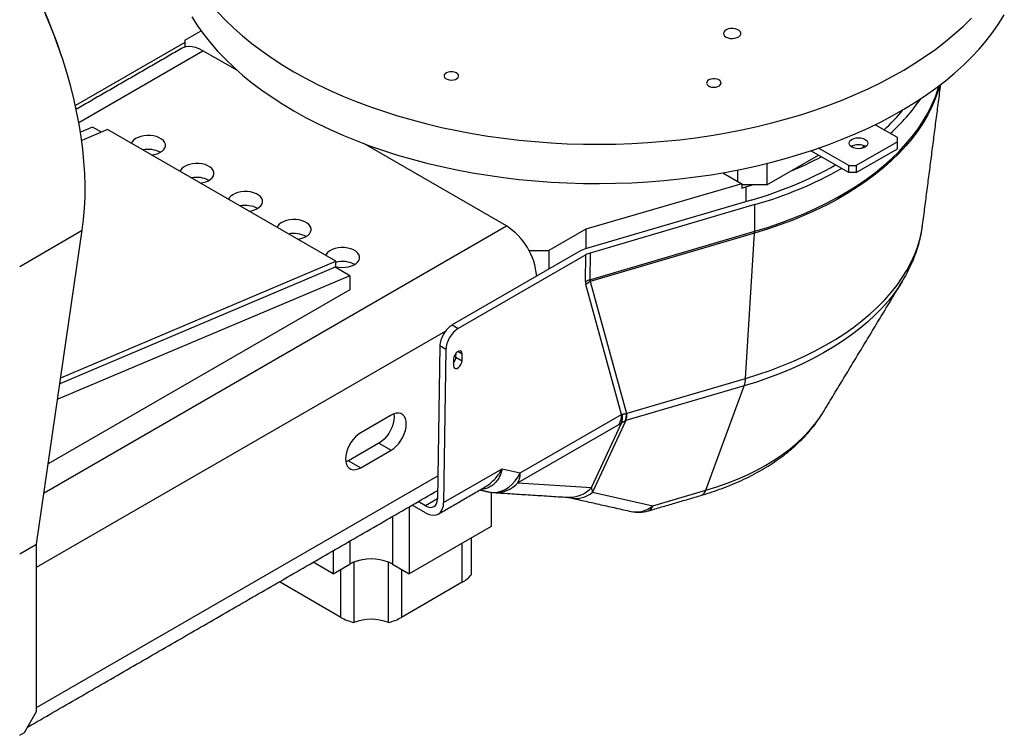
# Model space of a CAD drawing. Header units: millimetres. Extents: x 36 to 588, y 6 to 414.
# Tile 15 of 23: x 499 to 537, y 148 to 176. Entities that reach past the tile are written whole.
import ezdxf

# ---------------------------------------------------------------- set-up
doc = ezdxf.new("R2010")
doc.units = ezdxf.units.MM

msp = doc.modelspace()

# ---------------------------------------------------------------- linework, layer by layer
at = {"color": 7, "linetype": 'Continuous', "lineweight": 30}
for p, q in [((505.31762, 174.78746), (505.95235, 175.15388)), ((505.31762, 174.78746), (505.31762, 174.51537)), ((505.31762, 174.69792), (501.07406, 172.24816)), ((501.20546, 171.59724), (506.02473, 174.37935)), ((507.36236, 173.60715), (506.02473, 174.37935)), ((501.09232, 172.16486), (501.15241, 172.13017)), ((501.73494, 171.41315), (501.27014, 171.21639)), ((502.32555, 171.31681), (501.31814, 170.89035)), ((502.08109, 171.21332), (501.73494, 171.41315)), ((511.18795, 166.20065), (502.32555, 171.31681)), ((532.98907, 171.0049), (532.12408, 171.50424)), ((532.98907, 170.84161), (532.98907, 171.0049)), ((517.80984, 167.57594), (512.27602, 170.77055)), ((531.10344, 169.91635), (529.9278, 170.59503)), ((532.98907, 170.84161), (531.38629, 169.91635)), ((531.38629, 169.64417), (532.98907, 170.56943)), ((532.98907, 170.56943), (532.98907, 170.84161)), ((527.92147, 169.16783), (529.92503, 170.32446)), ((531.10344, 169.64417), (529.63066, 170.49439)), ((527.92147, 170.00192), (527.92147, 169.16783)), ((531.10344, 169.91635), (531.38629, 169.91635)), ((531.10344, 169.64417), (531.10344, 169.91635)), ((531.38629, 169.91635), (531.38629, 169.64417)), ((526.20805, 169.63993), (526.95126, 169.21088)), ((526.7901, 169.30392), (526.7901, 169.7492)), ((531.38629, 169.64417), (531.10344, 169.64417)), ((526.95126, 169.21088), (520.89688, 167.45302)), ((526.95126, 169.21088), (526.95126, 169.04757)), ((526.95126, 169.04757), (527.11163, 169.09413)), ((527.92147, 169.16783), (526.95127, 169.16783)), ((527.11163, 169.09413), (527.35874, 169.16782)), ((527.11163, 169.09413), (527.11163, 168.51863)), ((527.30776, 168.57632), (520.91291, 166.69532)), ((527.45911, 168.40484), (521.06428, 166.52384)), ((527.44891, 167.36569), (527.45911, 168.40484)), ((499.85698, 157.21198), (517.80984, 167.57594)), ((498.90987, 166.00065), (501.34173, 167.40453)), ((499.56648, 155.21775), (501.34173, 167.40453)), ((520.89688, 167.45302), (519.45975, 166.62338)), ((520.89688, 167.45302), (520.89688, 166.6905)), ((521.05091, 165.48376), (527.44891, 167.36569)), ((527.44634, 167.29277), (521.06605, 165.41606)), ((527.09331, 161.65161), (527.44634, 167.29277)), ((520.65984, 166.58917), (515.70528, 163.72897)), ((520.89556, 166.45308), (515.94102, 163.59288)), ((518.68386, 166.62338), (519.45975, 166.62338)), ((519.45975, 166.62338), (519.45975, 165.89638)), ((520.88219, 165.413), (520.89556, 166.45308)), ((521.06428, 166.52384), (521.05091, 165.48376)), ((511.16303, 165.97043), (500.47367, 161.44541)), ((500.50777, 161.67952), (511.18795, 166.20065)), ((511.18795, 166.20065), (511.16303, 165.97043)), ((511.72872, 165.64387), (511.16303, 165.97043)), ((511.72872, 165.64387), (500.3858, 160.84219)), ((511.72872, 165.64387), (511.72872, 165.09951)), ((522.27999, 160.25902), (520.89572, 165.29972)), ((521.06605, 165.41606), (522.47316, 160.29222)), ((533.18743, 165.43044), (533.1812, 165.42018)), ((511.72872, 165.09951), (500.02145, 158.34104)), ((515.70528, 163.72897), (515.94102, 163.59288)), ((499.56648, 154.3227), (515.4428, 163.4879)), ((515.22565, 162.91723), (515.135, 156.97209)), ((515.46139, 162.78114), (515.22565, 162.91723)), ((515.46139, 162.78114), (515.37066, 156.8313)), ((515.84978, 162.48011), (515.8522, 162.6388)), ((515.93025, 162.70425), (516.08956, 162.60907)), ((516.08545, 162.33931), (516.08956, 162.60907)), ((515.75958, 162.41858), (515.75546, 162.14881)), ((515.84978, 162.48011), (516.08545, 162.33931)), ((527.03991, 161.3658), (522.44352, 160.0138)), ((522.49692, 160.29962), (527.09331, 161.65161)), ((525.5521, 157.31287), (527.03991, 161.3658)), ((513.3315, 160.22772), (512.15298, 159.54738)), ((518.34603, 157.98799), (522.27999, 160.25902)), ((530.08239, 160.29737), (530.09346, 160.31555)), ((522.1918, 159.86882), (518.25784, 157.59779)), ((521.1112, 157.41648), (522.27748, 159.92151)), ((522.44352, 160.0138), (521.14935, 157.2341)), ((512.86009, 159.13895), (511.68158, 158.45861)), ((512.86009, 159.13895), (513.3315, 158.86682)), ((512.15298, 158.18648), (513.3315, 158.86682)), ((511.68158, 158.45861), (512.15298, 158.18648)), ((515.37066, 156.8313), (517.64859, 158.14631)), ((517.64859, 158.14631), (518.34603, 157.98799)), ((499.56648, 148.87909), (515.14876, 157.87455)), ((518.25784, 157.59779), (521.1112, 157.41648)), ((517.21158, 157.23171), (517.21158, 155.90735)), ((521.14935, 157.2341), (523.49309, 156.70723)), ((523.49309, 156.70723), (525.5521, 157.31287)), ((514.66366, 156.70933), (514.38528, 156.87004)), ((515.13514, 156.98151), (514.66366, 156.70933)), ((514.02866, 156.66416), (514.02866, 154.06989)), ((514.66366, 156.43715), (514.14954, 156.73394)), ((513.38095, 156.29025), (513.38095, 154.4438)), ((517.21158, 155.90735), (514.02866, 154.06989)), ((511.73103, 155.33777), (511.73103, 154.4438)), ((516.09152, 153.73641), (516.09152, 155.26075)), ((516.43721, 155.46031), (516.43721, 154.02752)), ((498.90987, 154.83869), (499.56648, 155.21775)), ((499.56648, 148.71901), (499.56648, 155.21775)), ((511.08332, 154.96385), (511.08332, 154.06989)), ((511.08332, 154.06989), (510.30904, 154.51687)), ((511.88175, 154.51692), (511.88175, 152.17617)), ((513.23023, 152.17617), (513.23023, 154.51692)), ((511.08332, 154.06989), (511.73103, 154.4438)), ((511.37748, 152.37573), (511.37748, 154.2397)), ((513.38095, 154.4438), (514.02866, 154.06989)), ((513.7345, 154.2397), (513.7345, 152.37573)), ((509.02046, 153.73641), (508.9892, 153.75494)), ((509.02046, 153.77299), (509.02046, 153.73641)), ((511.37748, 152.37573), (509.02046, 153.73641)), ((516.09152, 153.73641), (513.7345, 152.37573)), ((499.09508, 147.90251), (499.56648, 148.71901)), ((498.90987, 147.79559), (499.09508, 147.90251))]:
    msp.add_line(p, q, dxfattribs=at)
at = {"color": 7, "linetype": 'Continuous', "lineweight": 30, "flags": 128}
for points in [[(501.34173, 167.40453), (501.39376, 167.82387), (501.42937, 168.25482), (501.44851, 168.69661), (501.45114, 169.14845), (501.43726, 169.60956), (501.40689, 170.0791), (501.36009, 170.55627), (501.29693, 171.0402), (501.21754, 171.53004), (501.12204, 172.02493), (501.01062, 172.52399), (500.88345, 173.02633), (500.74079, 173.53108), (500.58286, 174.03733), (500.40996, 174.54418), (500.22239, 175.05076), (500.02048, 175.55614), (499.80458, 176.05945), (499.57509, 176.55979), (499.3324, 177.05628), (499.07695, 177.54803), (498.90987, 177.85466)], [(506.59602, 175.8866), (506.89839, 175.56949), (507.22122, 175.25918), (507.56403, 174.95609), (507.92634, 174.66066), (508.30765, 174.37331), (508.70741, 174.09444), (509.12507, 173.82445), (509.56001, 173.56372), (510.01164, 173.31262), (510.47931, 173.0715), (510.96236, 172.84071), (511.4601, 172.62058), (511.97184, 172.4114), (512.49684, 172.21349), (513.03437, 172.02712), (513.58366, 171.85255), (514.14394, 171.69003), (514.71441, 171.5398), (515.29427, 171.40205), (515.88269, 171.277), (516.47884, 171.16481), (517.08188, 171.06565), (517.69095, 170.97965), (518.3052, 170.90694), (518.92375, 170.84762), (519.54573, 170.80177), (520.17025, 170.76946), (520.79644, 170.75074), (521.4234, 170.74562), (522.05026, 170.75413), (522.67612, 170.77624), (523.30009, 170.81192), (523.9213, 170.86113), (524.53886, 170.92379), (525.1519, 170.99982), (525.75955, 171.08911), (526.36096, 171.19152), (526.95526, 171.30693), (527.54163, 171.43516), (528.11922, 171.57603), (528.68723, 171.72934), (529.24485, 171.89488), (529.79128, 172.07241), (530.32576, 172.26168), (530.84754, 172.46242), (531.35585, 172.67435), (531.85001, 172.89717), (532.32929, 173.13056), (532.79303, 173.3742), (533.24057, 173.62773), (533.67127, 173.8908), (534.08452, 174.16303), (534.47974, 174.44405), (534.85637, 174.73345), (535.21388, 175.03082), (535.55176, 175.33575), (535.86953, 175.6478)], [(505.59913, 175.68961), (505.81573, 175.34992), (506.05431, 175.01517), (506.31453, 174.68584), (506.59602, 174.36239), (506.89839, 174.04528), (507.22122, 173.73497), (507.56403, 173.43188), (507.92634, 173.13645), (508.30765, 172.8491), (508.70741, 172.57023), (509.12507, 172.30024), (509.56001, 172.03951), (510.01164, 171.78841), (510.47931, 171.5473), (510.96236, 171.31651), (511.4601, 171.09637), (511.97184, 170.8872), (512.49684, 170.68928), (513.03437, 170.50291), (513.58366, 170.32834), (514.14394, 170.16582), (514.71441, 170.01559), (515.29427, 169.87784), (515.88269, 169.75279), (516.47884, 169.6406), (517.08188, 169.54144), (517.69095, 169.45544), (518.3052, 169.38273), (518.92375, 169.32341), (519.54573, 169.27756), (520.17025, 169.24525), (520.79644, 169.22653), (521.4234, 169.22141), (522.05026, 169.22992), (522.67612, 169.25203), (523.30009, 169.28771), (523.9213, 169.33692), (524.53886, 169.39958), (525.1519, 169.47561), (525.75955, 169.5649), (526.36096, 169.66731), (526.95526, 169.78272), (527.54163, 169.91095), (528.11922, 170.05182), (528.68723, 170.20513), (529.24485, 170.37067), (529.79128, 170.5482), (530.32576, 170.73747), (530.84754, 170.93821), (531.35585, 171.15014), (531.85001, 171.37296), (532.32929, 171.60635), (532.79303, 171.84999), (533.24057, 172.10352), (533.67127, 172.36659), (534.08452, 172.63882), (534.47974, 172.91984), (534.85637, 173.20924), (535.21388, 173.50661), (535.55176, 173.81154), (535.86953, 174.12359), (536.16675, 174.44231), (536.44298, 174.76727), (536.69785, 175.09799), (536.93099, 175.43402), (537.14207, 175.77487)], [(526.34586, 175.19369), (526.2865, 175.15266), (526.24852, 175.10391), (526.23473, 175.05106), (526.24615, 174.99801), (526.28194, 174.94871), (526.33945, 174.90682), (526.4144, 174.87543), (526.50124, 174.85688), (526.59352, 174.85254), (526.68442, 174.86274), (526.76717, 174.88672), (526.83565, 174.9227), (526.88478, 174.96801), (526.91091, 175.01929), (526.9121, 175.07274), (526.88828, 175.12439), (526.84119, 175.17042), (526.77434, 175.2074), (526.69269, 175.23261), (526.60228, 175.24415), (526.50983, 175.24119), (526.42219, 175.22395), (526.34586, 175.19369)], [(506.02473, 174.37935), (505.88267, 174.45143), (505.74269, 174.50262), (505.60682, 174.53216), (505.47704, 174.53963), (505.35526, 174.52492), (505.24323, 174.48824), (505.19146, 174.46186)], [(515.47849, 173.5231), (515.4252, 173.48528), (515.39359, 173.44007), (515.38647, 173.39148), (515.40446, 173.34385), (515.44598, 173.30139), (515.50734, 173.26788), (515.58307, 173.24631), (515.66646, 173.23858), (515.75009, 173.24538), (515.82654, 173.26611), (515.889, 173.29892), (515.93193, 173.34091), (515.95152, 173.38834), (515.94602, 173.43699), (515.91592, 173.48254), (515.86391, 173.52096), (515.79459, 173.54881), (515.71413, 173.56363), (515.62967, 173.5641), (515.54873, 173.55018), (515.47849, 173.5231)], [(525.67209, 173.24602), (525.6188, 173.2082), (525.58719, 173.16299), (525.58006, 173.1144), (525.59806, 173.06677), (525.63958, 173.02431), (525.70094, 172.9908), (525.77667, 172.96923), (525.86006, 172.96149), (525.94369, 172.9683), (526.02013, 172.98902), (526.0826, 173.02184), (526.12553, 173.06383), (526.14512, 173.11125), (526.13962, 173.15991), (526.10952, 173.20546), (526.0575, 173.24387), (525.98818, 173.27173), (525.90772, 173.28654), (525.82327, 173.28702), (525.74233, 173.27309), (525.67209, 173.24602)], [(534.62941, 173.03214), (534.57151, 172.8313), (534.46025, 172.51277), (534.32599, 172.19721), (534.16896, 171.88518), (533.98942, 171.57721), (533.78771, 171.27386), (533.56416, 170.97564), (533.31918, 170.68309), (533.0532, 170.39673), (532.76668, 170.11704), (532.46011, 169.84452), (532.13406, 169.57966), (531.78907, 169.32291), (531.42576, 169.07472), (531.04476, 168.83553), (530.64676, 168.60577), (530.23243, 168.38582), (529.80251, 168.17609), (529.35775, 167.97693), (528.89895, 167.7887), (528.42688, 167.61173), (527.94239, 167.44632), (527.44634, 167.29277)], [(527.44891, 167.36569), (527.94518, 167.5193), (528.42988, 167.68478), (528.90214, 167.86183), (529.36114, 168.05014), (529.80609, 168.24938), (530.23619, 168.4592), (530.65069, 168.67924), (531.04886, 168.9091), (531.43002, 169.14839), (531.79348, 169.39668), (532.13862, 169.65354), (532.46481, 169.91852), (532.7715, 170.19115), (533.05815, 170.47096), (533.32425, 170.75745), (533.56933, 171.05012), (533.79297, 171.34846), (533.99477, 171.65194), (534.17438, 171.96004), (534.33148, 172.27221), (534.4658, 172.5879), (534.5771, 172.90656), (534.61027, 173.01759)], [(504.03751, 170.32852), (504.13638, 170.34492), (504.25039, 170.37689), (504.35184, 170.42073), (504.4371, 170.47487), (504.50306, 170.53735), (504.54735, 170.6059), (504.56837, 170.67805), (504.56536, 170.7512), (504.53842, 170.82269), (504.48853, 170.88995), (504.41749, 170.95054), (504.32787, 171.00228), (504.22291, 171.04329), (504.1064, 171.07209), (503.98255, 171.08765), (503.85585, 171.08939), (503.73086, 171.07725), (503.61211, 171.05168), (503.50389, 171.0136), (503.4101, 170.96439), (503.33415, 170.90582), (503.27877, 170.84), (503.25037, 170.78292)], [(531.2213, 170.93686), (531.29724, 170.9705), (531.38567, 170.99164), (531.48057, 170.99886), (531.57547, 170.99165), (531.6639, 170.9705), (531.73984, 170.93686), (531.79811, 170.89302), (531.83474, 170.84197), (531.84724, 170.78719), (531.83474, 170.7324), (531.79811, 170.68135), (531.73985, 170.63751), (531.6639, 170.60387), (531.57547, 170.58273), (531.48057, 170.57551), (531.38567, 170.58272), (531.29724, 170.60387), (531.2213, 170.63751), (531.16303, 170.68135), (531.12639, 170.7324), (531.1139, 170.78718), (531.1264, 170.84197), (531.16303, 170.89302), (531.2213, 170.93686)], [(531.71394, 170.67827), (531.59064, 170.58812), (531.58539, 170.58435)], [(505.92313, 169.23997), (506.022, 169.25637), (506.136, 169.28834), (506.23746, 169.33219), (506.32272, 169.38633), (506.38868, 169.4488), (506.43297, 169.51736), (506.45399, 169.58951), (506.45097, 169.66265), (506.42403, 169.73415), (506.37414, 169.80141), (506.3031, 169.862), (506.21348, 169.91374), (506.10852, 169.95475), (505.99201, 169.98355), (505.86817, 169.9991), (505.74146, 170.00084), (505.61648, 169.98871), (505.49773, 169.96314), (505.38951, 169.92506), (505.29572, 169.87584), (505.21977, 169.81727), (505.16439, 169.75146), (505.13598, 169.69438)], [(507.80874, 168.15143), (507.90762, 168.16783), (508.02162, 168.1998), (508.12308, 168.24364), (508.20834, 168.29778), (508.2743, 168.36026), (508.31859, 168.42881), (508.33961, 168.50097), (508.33659, 168.57411), (508.30965, 168.6456), (508.25976, 168.71286), (508.18872, 168.77346), (508.0991, 168.82519), (507.99414, 168.8662), (507.87763, 168.895), (507.75379, 168.91056), (507.62708, 168.9123), (507.50209, 168.90016), (507.38334, 168.8746), (507.27512, 168.83652), (507.18134, 168.7873), (507.10539, 168.72873), (507.05001, 168.66291), (507.0216, 168.60584)], [(509.69436, 167.06289), (509.79323, 167.07928), (509.90724, 167.11125), (510.0087, 167.1551), (510.09395, 167.20924), (510.15992, 167.27171), (510.20421, 167.34027), (510.22523, 167.41242), (510.22221, 167.48557), (510.19527, 167.55706), (510.14538, 167.62432), (510.07434, 167.68491), (509.98472, 167.73665), (509.87976, 167.77766), (509.76325, 167.80646), (509.63941, 167.82201), (509.5127, 167.82375), (509.38771, 167.81162), (509.26896, 167.78605), (509.16074, 167.74797), (509.06696, 167.69876), (508.99101, 167.64018), (508.93563, 167.57437), (508.90722, 167.51729)], [(527.09331, 161.65161), (527.57659, 161.80146), (528.04817, 161.96326), (528.50717, 162.1367), (528.95272, 162.32146), (529.384, 162.51718), (529.80018, 162.72351), (530.20049, 162.94005), (530.58417, 163.16639), (530.95051, 163.40212), (531.29881, 163.64679), (531.62843, 163.89994), (531.93874, 164.1611), (532.22917, 164.42977), (532.49916, 164.70545), (532.74821, 164.98762), (532.97585, 165.27576), (533.18167, 165.56932), (533.36525, 165.86775), (533.52627, 166.17049), (533.66443, 166.47697), (533.77945, 166.78662), (533.87113, 167.09886), (533.9393, 167.4131), (533.97129, 167.62086)], [(511.16644, 166.00191), (511.18344, 165.99755), (511.30417, 165.97527), (511.43001, 165.96658), (511.55643, 165.9718), (511.67885, 165.99074), (511.79286, 166.02271), (511.89432, 166.06656), (511.97957, 166.1207), (512.04554, 166.18317), (512.08983, 166.25172), (512.11085, 166.32388), (512.10783, 166.39702), (512.08089, 166.46852), (512.031, 166.53578), (511.95996, 166.59637), (511.87034, 166.6481), (511.76538, 166.68912), (511.64887, 166.71792), (511.52502, 166.73347), (511.39832, 166.73521), (511.27333, 166.72308), (511.15458, 166.69751), (511.04636, 166.65943), (510.95258, 166.61021), (510.87662, 166.55164), (510.82124, 166.48583), (510.79284, 166.42875)], [(533.1812, 165.42018), (533.0717, 165.24711), (532.86781, 164.95628), (532.64228, 164.67082), (532.39554, 164.39127), (532.12806, 164.11815), (531.84033, 163.85197), (531.5329, 163.59324), (531.20634, 163.34244), (530.86128, 163.10005), (530.49834, 162.86651), (530.11822, 162.64227), (529.72163, 162.42774), (529.30932, 162.22333), (528.88206, 162.02942), (528.44064, 161.84638), (527.9859, 161.67456), (527.5187, 161.51426), (527.03991, 161.3658)], [(516.08956, 162.60907), (516.08059, 162.66791), (516.05281, 162.70817), (516.00956, 162.72498), (515.95606, 162.71633), (515.89875, 162.68325), (515.84457, 162.62974), (515.80003, 162.56224), (515.77051, 162.48891), (515.75958, 162.41858)], [(515.75546, 162.14881), (515.76443, 162.08997), (515.79221, 162.04972), (515.83547, 162.0329), (515.88897, 162.04156), (515.94627, 162.07464), (516.00046, 162.12815), (516.04499, 162.19564), (516.07451, 162.26898), (516.08545, 162.33931)], [(513.43937, 160.27849), (513.44039, 160.27257), (513.44935, 160.15957), (513.44039, 160.03625), (513.41381, 159.90633), (513.3704, 159.77378), (513.31149, 159.6426), (513.23886, 159.51681), (513.15472, 159.4002), (513.06163, 159.29634), (512.96242, 159.20836), (512.86009, 159.13895)], [(513.3315, 158.86682), (513.43382, 158.93623), (513.53303, 159.0242), (513.62612, 159.12807), (513.71026, 159.24467), (513.78289, 159.37047), (513.84181, 159.50164), (513.88522, 159.6342), (513.9118, 159.76411), (513.92075, 159.88744), (513.9118, 160.00043), (513.88522, 160.09965), (513.84181, 160.18209), (513.78289, 160.24524), (513.71026, 160.28718), (513.62612, 160.30664), (513.53303, 160.30303), (513.43382, 160.27645), (513.3315, 160.22772)], [(525.5521, 157.31287), (525.97512, 157.4454), (526.38566, 157.59043), (526.7826, 157.74757), (527.16486, 157.9164), (527.53142, 158.09646), (527.8813, 158.28726), (528.21354, 158.48829), (528.52724, 158.69901), (528.82158, 158.91885), (529.09574, 159.14722), (529.34899, 159.38349), (529.58065, 159.62704), (529.79009, 159.87721), (529.97675, 160.13331), (530.08239, 160.29737)], [(512.15298, 159.54738), (512.05066, 159.47797), (511.95145, 159.39), (511.85836, 159.28613), (511.77422, 159.16953), (511.70159, 159.04373), (511.64267, 158.91256), (511.59927, 158.78), (511.57268, 158.65008), (511.56373, 158.52676), (511.57268, 158.41377), (511.59927, 158.31455), (511.64267, 158.23211), (511.70159, 158.16896), (511.77422, 158.12702), (511.85836, 158.10756), (511.95145, 158.11117), (512.05066, 158.13775), (512.15298, 158.18648)], [(511.68158, 158.45861), (511.57926, 158.40988), (511.57371, 158.40784)], [(517.1082, 157.25093), (517.14951, 157.24259), (517.30206, 157.22914), (517.45664, 157.24212), (517.61014, 157.28126), (517.75952, 157.34579), (517.90177, 157.43441), (518.03406, 157.54535), (518.15375, 157.6764), (518.25844, 157.82494), (518.34603, 157.98799)], [(514.66366, 156.70933), (514.75462, 156.66705), (514.84216, 156.64682), (514.92299, 156.64939), (514.99408, 156.67468), (515.05274, 156.72173), (515.09679, 156.78877), (515.12455, 156.87328), (515.135, 156.97209)], [(514.66366, 156.43715), (514.77306, 156.38382), (514.87982, 156.35145), (514.98138, 156.3408), (515.07529, 156.35213), (515.15928, 156.38518), (515.23134, 156.43913), (515.28973, 156.5127), (515.33305, 156.60412), (515.36024, 156.71118), (515.37066, 156.8313)], [(511.88132, 154.51703), (511.88138, 154.51702), (511.88143, 154.517), (511.88148, 154.51699), (511.88154, 154.51697), (511.88159, 154.51696), (511.88164, 154.51695), (511.8817, 154.51693), (511.88175, 154.51692)]]:
    msp.add_lwpolyline(points, dxfattribs=at)
at = {"color": 7, "linetype": 'Continuous', "lineweight": 30}
for centre, radius, start, end in [((480.14793, 167.41136), 21.48189, 18.449245, 29.145724), ((527.68938, 176.76007), 7.52042, 311.916984, 325.597487), ((527.22808, 177.02408), 7.76018, 312.509525, 320.52057), ((503.9041, 169.52834), 1.02005, 62.523507, 101.864323), ((531.48057, 170.18605), 0.54326, 58.872247, 121.12767), ((523.4984, 182.60534), 13.96824, 292.502243, 297.902255), ((523.11268, 183.2429), 15.25474, 285.962112, 299.32933), ((523.1531, 183.45426), 15.65333, 285.967148, 299.329672), ((505.78971, 168.43979), 1.02006, 62.523565, 101.864266), ((507.67533, 167.35125), 1.02006, 62.523548, 101.864281), ((516.42184, 165.40946), 2.57298, 4.757603, 57.353634), ((509.56095, 166.2627), 1.02006, 62.523542, 101.864288), ((526.06314, 167.37819), 1.38583, 356.466146, 359.483091), ((511.44469, 165.17007), 1.02455, 62.535836, 104.761393), ((521.25902, 164.75108), 0.76166, 105.856333, 119.652649), ((521.42864, 164.70234), 0.80054, 116.932034, 131.736073), ((515.47998, 162.50605), 0.37071, 318.391327, 355.987532), ((526.06471, 161.6959), 1.02955, 341.299342, 357.534678), ((521.41257, 160.25), 0.86747, 333.933222, 0.59565), ((521.56052, 160.16633), 0.75761, 341.145996, 7.512409), ((521.44822, 160.28685), 1.02495, 344.359044, 0.300269), ((521.4684, 160.34388), 1.02947, 341.299388, 357.535904), ((517.47861, 157.97897), 0.86747, 333.933222, 0.59565), ((517.38705, 158.40796), 1.18939, 266.710838, 317.065194), ((517.40336, 158.55118), 1.33333, 257.210327, 266.364208), ((520.24041, 158.22665), 1.18939, 266.710815, 317.065216), ((520.50703, 157.97562), 0.98103, 258.270278, 310.899817), ((525.2794, 157.37695), 0.28013, 290.991412, 346.777415), ((522.84571, 157.46812), 0.99903, 258.822529, 310.391879), ((522.94448, 157.78891), 1.33333, 257.330417, 286.390866), ((523.22038, 156.77131), 0.28013, 290.991494, 346.77716), ((512.34817, 153.36805), 1.2402, 112.112519, 119.842155), ((512.55599, 152.76537), 1.87709, 68.935364, 111.064568), ((512.55599, 152.76488), 1.87729, 68.951759, 111.048275), ((513.25197, 154.43259), 0.08709, 104.169689, 104.460739), ((512.76376, 153.36792), 1.24034, 60.158736, 67.887418), ((515.5283, 154.75603), 1.16484, 298.91574, 321.287294), ((512.36011, 154.12183), 2.0036, 240.63109, 256.187376), ((512.55599, 150.42413), 1.87729, 68.951759, 111.048275), ((512.75184, 154.12191), 2.00369, 283.812817, 299.36846)]:
    msp.add_arc(centre, radius, start, end, dxfattribs=at)
for centre, major_axis, ratio, start_param, end_param in [((521.36702, 166.18089), (1.00005, -0.00013), 0.57731555, 2.04220783, 2.35631885), ((521.36702, 166.18089), (0.6667, -0.00009), 0.57731555, 2.04220783, 2.35631885), ((524.84941, 167.72749), (3.91519, 2.51486), 0.2547271, 2.97487171, 3.06213817), ((525.32074, 167.4459), (4.25681, 2.02559), 0.16459532, 3.06045098, 3.14771744), ((515.69706, 163.18936), (0.34187, 0.57239), 0.56722, 0.79374557, 2.3645419), ((515.93279, 163.05327), (0.34187, 0.57239), 0.56722, 0.79374557, 2.3645419), ((521.89718, 163.08773), (-0.39224, 2.82782), 0.19576514, 3.12466925, 3.18230987), ((521.85898, 155.53939), (0.94379, 4.77809), 0.34428035, 0.17781431, 0.19108879), ((522.75165, 162.13434), (1.26267, 2.36695), 0.39701947, 3.70893817, 3.76657879), ((521.25698, 156.33526), (1.24501, 3.68159), 0.13290952, 0.10552246, 0.11879693), ((521.78578, 157.47106), (0.62546, 0.26467), 0.96634519, 2.81165576, 3.09616996)]:
    msp.add_ellipse(centre, major_axis=major_axis, ratio=ratio, start_param=start_param, end_param=end_param, dxfattribs=at)
for points in [[(505.19146, 174.46186), (501.10558, 172.10313)], [(533.97129, 167.62086), (534.67418, 173.06641)], [(530.09346, 160.31555), (533.18743, 165.43044)], [(522.31163, 160.26538), (522.47316, 160.29222)], [(522.43522, 160.01052), (522.27748, 159.92151)], [(499.2169, 148.11352), (515.14008, 157.30577)], [(515.16362, 156.38764), (516.96344, 157.42665)], [(516.78582, 157.32411), (517.1082, 157.25093)], [(517.31881, 157.22053), (520.17217, 157.03922)], [(520.30831, 157.01492), (522.65204, 156.48804)], [(523.32073, 156.50976), (525.37975, 157.11541)]]:
    msp.add_open_spline(points, degree=1, dxfattribs=at)
for points, knots in [([(533.17788, 165.41957), (533.20484, 165.46275), (533.29589, 165.60858), (533.42981, 165.86387), (533.57921, 166.18357), (533.70564, 166.50685), (533.81105, 166.83238), (533.89336, 167.15982), (533.946, 167.42263), (533.96366, 167.57672), (533.96868, 167.62051)], [0, 0, 0, 0, 0.063042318, 0.212886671, 0.361395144, 0.508573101, 0.654478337, 0.799214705, 0.942934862, 1, 1, 1, 1]), ([(525.37975, 157.11541), (525.45156, 157.13696), (525.65803, 157.19891), (525.99217, 157.31072), (526.37839, 157.45461), (526.754, 157.61077), (527.11828, 157.77885), (527.47033, 157.95876), (527.80923, 158.15031), (528.13404, 158.35326), (528.44373, 158.56731), (528.73729, 158.79204), (529.01372, 159.02698), (529.27196, 159.27153), (529.51125, 159.52489), (529.73003, 159.78654), (529.92102, 160.04227), (530.02928, 160.21492), (530.07911, 160.29439)], [0, 0, 0, 0, 0.0346421, 0.0995976, 0.16467273, 0.22987363, 0.29519883, 0.36063593, 0.42616503, 0.49175402, 0.55733889, 0.6228485, 0.6881937, 0.75327192, 0.81797068, 0.88217226, 0.94576849, 1, 1, 1, 1]), ([(517.64859, 158.14631), (517.64824, 158.14483), (517.63306, 158.08019), (517.59438, 157.95331), (517.51287, 157.77968), (517.40725, 157.62935), (517.28008, 157.50709), (517.13729, 157.41989), (516.98832, 157.36509), (516.88357, 157.35683), (516.836, 157.35308)], [0, 0, 0, 0, 0.003394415, 0.147677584, 0.300057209, 0.456345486, 0.599791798, 0.747288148, 0.885245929, 1, 1, 1, 1]), ([(516.96157, 157.42993), (516.98953, 157.44513), (517.07952, 157.49408), (517.22124, 157.60779), (517.38391, 157.76701), (517.52719, 157.94773), (517.61028, 158.07852), (517.64758, 158.14454), (517.64859, 158.14631)], [0, 0, 0, 0, 0.09744215, 0.31361171, 0.54549996, 0.77743909, 0.99401406, 1, 1, 1, 1]), ([(520.1729, 157.03916), (520.17331, 157.03913), (520.17438, 157.03907), (520.19512, 157.03671), (520.235, 157.03024), (520.27709, 157.02188), (520.30424, 157.01583), (520.30831, 157.01492)], [0, 0, 0, 0, 0.16170966, 0.41408071, 0.67736528, 0.95163108, 1, 1, 1, 1])]:
    msp.add_open_spline(points, degree=3, knots=knots, dxfattribs=at)

doc.saveas('drawing.dxf')
